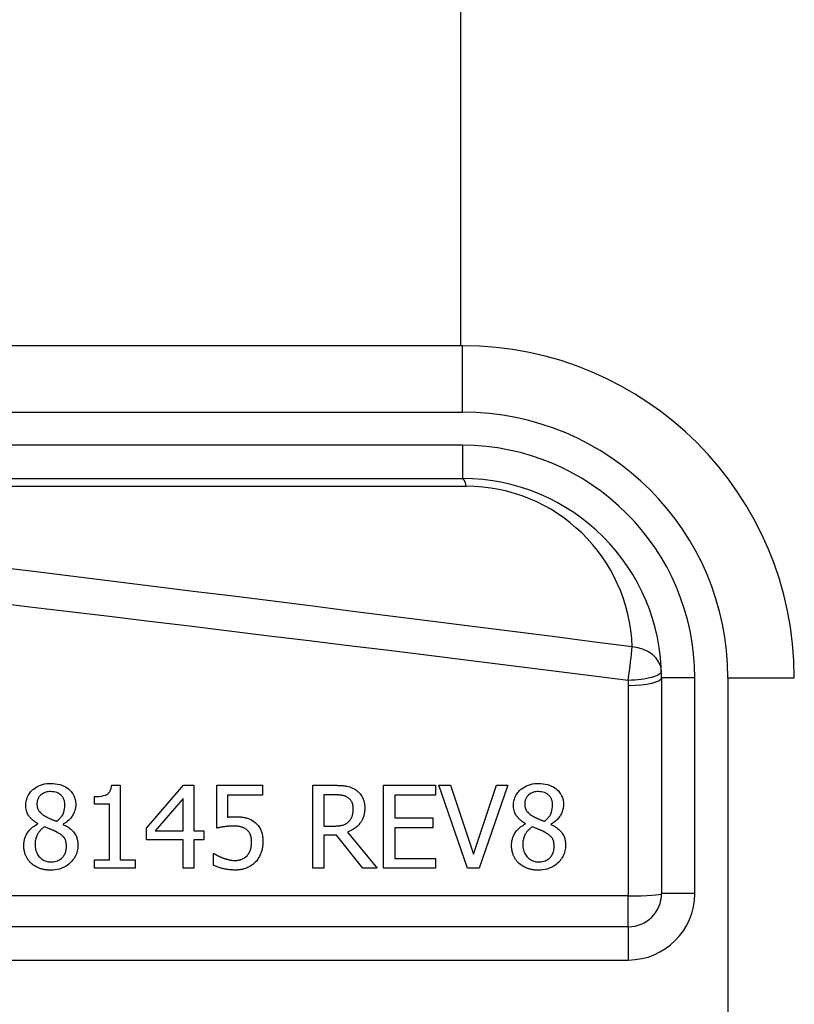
# Model space of a CAD drawing. Header units: inches. Extents: x 6 to 216, y 11 to 118.
# Tile 151 of 212: x 40.733 to 41.193, y 75.522 to 76.106. Entities that reach past the tile are written whole.
import ezdxf

# ---------------------------------------------------------------- set-up
doc = ezdxf.new("R2010")
doc.units = ezdxf.units.IN
doc.header["$MEASUREMENT"] = 0
doc.layers.add('Visible Edges(ANSI)', color=7, linetype='Continuous', lineweight=25)
doc.layers.add('Visible Tangent Edges(ANSI)', color=7, linetype='Continuous', lineweight=25)

msp = doc.modelspace()

# ---------------------------------------------------------------- linework, layer by layer
at = {"layer": 'Visible Edges(ANSI)'}
for p, q in [((40.99476, 78.96033), (40.99476, 75.91259)), ((40.99595, 75.91259), (40.34689, 75.91259)), ((40.34689, 75.83385), (40.99595, 75.83385)), ((41.11406, 75.71574), (41.11406, 75.58777)), ((40.78802, 75.65214), (40.79312, 75.65214)), ((40.79312, 75.65214), (40.79312, 75.60779)), ((40.80864, 75.62661), (40.83065, 75.65198)), ((40.83065, 75.65198), (40.83671, 75.65198)), ((40.83671, 75.65198), (40.83671, 75.62498)), ((40.85039, 75.62661), (40.85039, 75.65198)), ((40.85039, 75.65198), (40.87739, 75.65198)), ((40.87739, 75.65198), (40.87739, 75.6462)), ((40.9073, 75.60277), (40.9073, 75.65198)), ((40.9073, 75.65198), (40.91998, 75.65198)), ((40.94929, 75.65198), (40.98008, 75.65198)), ((40.94929, 75.60277), (40.94929, 75.65198)), ((40.98008, 75.65198), (40.98008, 75.64616)), ((40.982, 75.65198), (40.98902, 75.65198)), ((40.99895, 75.60277), (40.982, 75.65198)), ((40.98902, 75.65198), (41.00265, 75.6111)), ((41.00265, 75.6111), (41.01629, 75.65198)), ((41.02295, 75.65198), (41.006, 75.60277)), ((41.01629, 75.65198), (41.02295, 75.65198)), ((40.77785, 75.64077), (40.77785, 75.64528)), ((40.87739, 75.6462), (40.85673, 75.6462)), ((40.85673, 75.6462), (40.85673, 75.63307)), ((40.92034, 75.64631), (40.91384, 75.64631)), ((40.91384, 75.64631), (40.91384, 75.62781)), ((40.95583, 75.64616), (40.95583, 75.63268)), ((40.98008, 75.64616), (40.95583, 75.64616)), ((40.78678, 75.64077), (40.77785, 75.64077)), ((40.78678, 75.60779), (40.78678, 75.64077)), ((40.83037, 75.6442), (40.81382, 75.62498)), ((40.83037, 75.62498), (40.83037, 75.6442)), ((40.74423, 75.62905), (40.74423, 75.62925)), ((40.75922, 75.62897), (40.75922, 75.62877)), ((40.91384, 75.62781), (40.91958, 75.62781)), ((40.95583, 75.63268), (40.97845, 75.63268)), ((40.97845, 75.63268), (40.97845, 75.62685)), ((41.03344, 75.62905), (41.03344, 75.62925)), ((41.04844, 75.62897), (41.04844, 75.62877)), ((40.80864, 75.61967), (40.80864, 75.62661)), ((40.81382, 75.62498), (40.83037, 75.62498)), ((40.83671, 75.62498), (40.84257, 75.62498)), ((40.84257, 75.62498), (40.84257, 75.61967)), ((40.91384, 75.62235), (40.91384, 75.60277)), ((40.92134, 75.62235), (40.91384, 75.62235)), ((40.93689, 75.60277), (40.92134, 75.62235)), ((40.92788, 75.62418), (40.94539, 75.60277)), ((40.97845, 75.62685), (40.95583, 75.62685)), ((40.95583, 75.62685), (40.95583, 75.60859)), ((40.83037, 75.61967), (40.80864, 75.61967)), ((40.83037, 75.60277), (40.83037, 75.61967)), ((40.83671, 75.61967), (40.83671, 75.60277)), ((40.84257, 75.61967), (40.83671, 75.61967)), ((40.84836, 75.6115), (40.84884, 75.6115)), ((40.84836, 75.60452), (40.84836, 75.6115)), ((40.77785, 75.60779), (40.78678, 75.60779)), ((40.77785, 75.60277), (40.77785, 75.60779)), ((40.79312, 75.60779), (40.80186, 75.60779)), ((40.80186, 75.60779), (40.80186, 75.60277)), ((40.95583, 75.60859), (40.98008, 75.60859)), ((40.98008, 75.60859), (40.98008, 75.60277)), ((40.80186, 75.60277), (40.77785, 75.60277)), ((40.83671, 75.60277), (40.83037, 75.60277)), ((40.91384, 75.60277), (40.9073, 75.60277)), ((40.94539, 75.60277), (40.93689, 75.60277)), ((40.98008, 75.60277), (40.94929, 75.60277)), ((41.006, 75.60277), (40.99895, 75.60277)), ((41.09438, 75.56809), (40.4424, 75.56809))]:
    msp.add_line(p, q, dxfattribs=at)
at = {"layer": 'Visible Edges(ANSI)', "flags": 128}
for points in [[(40.73709, 75.64013), (40.73711, 75.64088), (40.73717, 75.64162), (40.73727, 75.64235), (40.73741, 75.64308), (40.7376, 75.64379), (40.73784, 75.64449), (40.73812, 75.64519), (40.73845, 75.64585), (40.73882, 75.6465), (40.73922, 75.64711), (40.73967, 75.64771), (40.74015, 75.64827), (40.74067, 75.64882), (40.74128, 75.64939), (40.74198, 75.64997), (40.74279, 75.65056), (40.74371, 75.65112), (40.74475, 75.65165), (40.74589, 75.65212), (40.74706, 75.65248), (40.74825, 75.65276), (40.74947, 75.65295), (40.75069, 75.65306), (40.75193, 75.65309)], [(40.75193, 75.65309), (40.75326, 75.65306), (40.75458, 75.65294), (40.7559, 75.65274), (40.75719, 75.65245), (40.75846, 75.65205), (40.75965, 75.65155), (40.76069, 75.651), (40.76158, 75.65043), (40.76234, 75.64987), (40.76296, 75.64933), (40.76348, 75.64883), (40.76395, 75.64831), (40.76439, 75.64777), (40.7648, 75.64721), (40.76517, 75.64662), (40.7655, 75.64601), (40.7658, 75.64537), (40.76605, 75.64472), (40.76626, 75.64405), (40.76643, 75.64337), (40.76656, 75.64268), (40.76665, 75.64198), (40.7667, 75.64128), (40.76672, 75.64057)], [(40.77785, 75.64528), (40.77922, 75.64531), (40.78059, 75.6454), (40.7819, 75.64557), (40.78314, 75.64584), (40.78426, 75.64621), (40.78509, 75.64659), (40.78564, 75.64693), (40.78595, 75.64718), (40.7862, 75.64741), (40.78644, 75.64766), (40.78665, 75.64793), (40.78685, 75.64821), (40.78703, 75.6485), (40.78719, 75.64881), (40.78733, 75.64912), (40.78746, 75.64944), (40.78757, 75.64976), (40.78767, 75.65009), (40.78776, 75.65043), (40.78783, 75.65077), (40.78789, 75.65111), (40.78794, 75.65145), (40.78799, 75.65179), (40.78802, 75.65214)], [(40.91998, 75.65198), (40.92036, 75.65198), (40.92074, 75.65197), (40.92113, 75.65197), (40.92152, 75.65196), (40.92191, 75.65195), (40.92231, 75.65194), (40.92271, 75.65192), (40.92311, 75.65191), (40.92351, 75.65188), (40.92391, 75.65186), (40.92431, 75.65183), (40.92471, 75.6518), (40.9251, 75.65176), (40.9255, 75.65173), (40.92588, 75.65168), (40.92627, 75.65163), (40.92665, 75.65158), (40.92703, 75.65152), (40.92752, 75.65144), (40.92827, 75.65127), (40.92924, 75.65098), (40.93036, 75.65055), (40.93145, 75.65001), (40.9325, 75.64939)], [(41.0263, 75.64013), (41.02632, 75.64088), (41.02638, 75.64162), (41.02648, 75.64235), (41.02663, 75.64308), (41.02682, 75.64379), (41.02705, 75.64449), (41.02734, 75.64519), (41.02766, 75.64585), (41.02803, 75.6465), (41.02844, 75.64711), (41.02888, 75.64771), (41.02937, 75.64827), (41.02989, 75.64882), (41.03049, 75.64939), (41.03119, 75.64997), (41.032, 75.65056), (41.03293, 75.65112), (41.03397, 75.65165), (41.0351, 75.65212), (41.03627, 75.65248), (41.03747, 75.65276), (41.03868, 75.65295), (41.03991, 75.65306), (41.04114, 75.65309)], [(41.04114, 75.65309), (41.04247, 75.65306), (41.0438, 75.65294), (41.04511, 75.65274), (41.04641, 75.65245), (41.04767, 75.65205), (41.04887, 75.65155), (41.04991, 75.651), (41.0508, 75.65043), (41.05155, 75.64987), (41.05217, 75.64933), (41.05269, 75.64883), (41.05317, 75.64831), (41.05361, 75.64777), (41.05401, 75.64721), (41.05438, 75.64662), (41.05472, 75.64601), (41.05501, 75.64537), (41.05527, 75.64472), (41.05548, 75.64405), (41.05565, 75.64337), (41.05578, 75.64268), (41.05587, 75.64198), (41.05592, 75.64128), (41.05593, 75.64057)], [(40.75189, 75.64823), (40.75112, 75.64821), (40.75036, 75.64813), (40.74962, 75.64801), (40.74888, 75.64782), (40.74816, 75.64757), (40.7475, 75.64726), (40.74693, 75.64694), (40.74644, 75.64661), (40.74603, 75.64628), (40.7457, 75.64598), (40.74542, 75.64569), (40.74516, 75.64538), (40.74492, 75.64506), (40.7447, 75.64473), (40.7445, 75.64438), (40.74433, 75.64402), (40.74417, 75.64365), (40.74404, 75.64327), (40.74394, 75.64288), (40.74385, 75.64249), (40.74379, 75.6421), (40.74374, 75.6417), (40.74372, 75.64129), (40.74371, 75.64089)], [(40.76026, 75.64049), (40.76025, 75.64089), (40.76023, 75.64128), (40.76019, 75.64167), (40.76013, 75.64206), (40.76005, 75.64244), (40.75995, 75.64282), (40.75983, 75.64319), (40.75969, 75.64356), (40.75953, 75.64392), (40.75936, 75.64427), (40.75916, 75.64461), (40.75895, 75.64494), (40.75872, 75.64525), (40.75847, 75.64556), (40.75821, 75.64585), (40.75791, 75.64615), (40.7575, 75.64651), (40.75697, 75.6469), (40.7563, 75.64729), (40.75548, 75.64764), (40.75461, 75.64792), (40.75371, 75.6481), (40.7528, 75.6482), (40.75189, 75.64823)], [(40.92816, 75.64464), (40.92786, 75.64483), (40.92756, 75.645), (40.92725, 75.64516), (40.92693, 75.6453), (40.92661, 75.64544), (40.92628, 75.64556), (40.92595, 75.64567), (40.92561, 75.64577), (40.92527, 75.64586), (40.92492, 75.64593), (40.92457, 75.646), (40.92421, 75.64606), (40.92385, 75.64611), (40.92349, 75.64616), (40.92313, 75.64619), (40.92277, 75.64622), (40.92242, 75.64625), (40.92208, 75.64627), (40.92175, 75.64629), (40.92144, 75.6463), (40.92113, 75.64631), (40.92085, 75.64631), (40.92058, 75.64631), (40.92034, 75.64631)], [(40.9325, 75.64939), (40.93304, 75.64902), (40.93355, 75.64863), (40.93404, 75.64822), (40.93451, 75.64779), (40.93496, 75.64733), (40.93538, 75.64685), (40.93577, 75.64635), (40.93614, 75.64582), (40.93647, 75.6453), (40.93676, 75.64479), (40.937, 75.6443), (40.9372, 75.64383), (40.93737, 75.64337), (40.93751, 75.64293), (40.93763, 75.64251), (40.93773, 75.64209), (40.93782, 75.64166), (40.9379, 75.64123), (40.93796, 75.6408), (40.93801, 75.64036), (40.93804, 75.63993), (40.93807, 75.63949), (40.93808, 75.63905), (40.93809, 75.63862)], [(41.0411, 75.64823), (41.04034, 75.64821), (41.03958, 75.64813), (41.03883, 75.64801), (41.03809, 75.64782), (41.03738, 75.64757), (41.03671, 75.64726), (41.03614, 75.64694), (41.03565, 75.64661), (41.03524, 75.64628), (41.03491, 75.64598), (41.03463, 75.64569), (41.03437, 75.64538), (41.03413, 75.64506), (41.03391, 75.64473), (41.03371, 75.64438), (41.03354, 75.64402), (41.03339, 75.64365), (41.03326, 75.64327), (41.03315, 75.64288), (41.03307, 75.64249), (41.033, 75.6421), (41.03296, 75.6417), (41.03293, 75.64129), (41.03292, 75.64089)], [(41.04947, 75.64049), (41.04947, 75.64089), (41.04944, 75.64128), (41.0494, 75.64167), (41.04934, 75.64206), (41.04926, 75.64244), (41.04916, 75.64282), (41.04905, 75.64319), (41.04891, 75.64356), (41.04875, 75.64392), (41.04857, 75.64427), (41.04838, 75.64461), (41.04816, 75.64494), (41.04793, 75.64525), (41.04768, 75.64556), (41.04742, 75.64585), (41.04712, 75.64615), (41.04672, 75.64651), (41.04618, 75.6469), (41.04551, 75.64729), (41.0447, 75.64764), (41.04383, 75.64792), (41.04293, 75.6481), (41.04202, 75.6482), (41.0411, 75.64823)], [(40.74423, 75.62925), (40.74381, 75.62949), (40.7434, 75.62975), (40.74299, 75.63001), (40.74259, 75.63029), (40.74219, 75.63057), (40.7418, 75.63086), (40.74142, 75.63117), (40.74104, 75.63148), (40.74068, 75.63181), (40.74032, 75.63214), (40.73998, 75.63249), (40.73966, 75.63284), (40.73935, 75.63321), (40.73905, 75.63359), (40.73875, 75.63401), (40.73845, 75.6345), (40.73816, 75.63504), (40.73788, 75.63565), (40.73763, 75.63634), (40.73743, 75.63708), (40.73727, 75.63784), (40.73717, 75.6386), (40.73711, 75.63936), (40.73709, 75.64013)], [(40.74371, 75.64089), (40.74371, 75.64063), (40.74372, 75.64037), (40.74374, 75.64011), (40.74377, 75.63985), (40.7438, 75.63959), (40.74384, 75.63933), (40.7439, 75.63908), (40.74396, 75.63882), (40.74403, 75.63857), (40.7441, 75.63832), (40.74419, 75.63807), (40.74429, 75.63783), (40.74442, 75.63755), (40.74459, 75.63724), (40.74479, 75.6369), (40.74505, 75.63654), (40.74536, 75.63615), (40.74572, 75.63575), (40.74613, 75.63536), (40.74655, 75.63499), (40.747, 75.63464), (40.74746, 75.63431), (40.74793, 75.634), (40.74842, 75.63371)], [(40.75536, 75.63064), (40.75558, 75.63082), (40.75581, 75.631), (40.75603, 75.63118), (40.75625, 75.63137), (40.75647, 75.63156), (40.75669, 75.63176), (40.7569, 75.63196), (40.75711, 75.63216), (40.75731, 75.63237), (40.75751, 75.63258), (40.7577, 75.6328), (40.75789, 75.63302), (40.75807, 75.63325), (40.75825, 75.63348), (40.75842, 75.63371), (40.75858, 75.63395), (40.75873, 75.63419), (40.75895, 75.63456), (40.75923, 75.63515), (40.75955, 75.63595), (40.75985, 75.63695), (40.76008, 75.63812), (40.76022, 75.6393), (40.76026, 75.64049)], [(40.76672, 75.64057), (40.76671, 75.64012), (40.76669, 75.63967), (40.76664, 75.63922), (40.76658, 75.63878), (40.7665, 75.63834), (40.7664, 75.63791), (40.76629, 75.63747), (40.76616, 75.63704), (40.76602, 75.63661), (40.76586, 75.63619), (40.76568, 75.63575), (40.76545, 75.63525), (40.76518, 75.63472), (40.76487, 75.63416), (40.76451, 75.63358), (40.76409, 75.63299), (40.76361, 75.63238), (40.76308, 75.63179), (40.76251, 75.63123), (40.76191, 75.6307), (40.76128, 75.63021), (40.76062, 75.62976), (40.75993, 75.62935), (40.75922, 75.62897)], [(40.93127, 75.6381), (40.93127, 75.63837), (40.93126, 75.63864), (40.93124, 75.63892), (40.93122, 75.63919), (40.93119, 75.63946), (40.93115, 75.63973), (40.9311, 75.63999), (40.93105, 75.64026), (40.93099, 75.64052), (40.93092, 75.64079), (40.93084, 75.64105), (40.93076, 75.6413), (40.93066, 75.64156), (40.93055, 75.64181), (40.93043, 75.64208), (40.93028, 75.64237), (40.9301, 75.64267), (40.92989, 75.64297), (40.92966, 75.64328), (40.92939, 75.64359), (40.92911, 75.64388), (40.92881, 75.64415), (40.92849, 75.6444), (40.92816, 75.64464)], [(41.03344, 75.62925), (41.03303, 75.62949), (41.03262, 75.62975), (41.03221, 75.63001), (41.0318, 75.63029), (41.03141, 75.63057), (41.03101, 75.63086), (41.03063, 75.63117), (41.03026, 75.63148), (41.02989, 75.63181), (41.02954, 75.63214), (41.0292, 75.63249), (41.02887, 75.63284), (41.02856, 75.63321), (41.02826, 75.63359), (41.02796, 75.63401), (41.02766, 75.6345), (41.02737, 75.63504), (41.0271, 75.63565), (41.02685, 75.63634), (41.02664, 75.63708), (41.02649, 75.63784), (41.02638, 75.6386), (41.02632, 75.63936), (41.0263, 75.64013)], [(41.03292, 75.64089), (41.03293, 75.64063), (41.03294, 75.64037), (41.03296, 75.64011), (41.03298, 75.63985), (41.03302, 75.63959), (41.03306, 75.63933), (41.03311, 75.63908), (41.03317, 75.63882), (41.03324, 75.63857), (41.03332, 75.63832), (41.03341, 75.63807), (41.03351, 75.63783), (41.03364, 75.63755), (41.0338, 75.63724), (41.03401, 75.6369), (41.03426, 75.63654), (41.03457, 75.63615), (41.03494, 75.63575), (41.03534, 75.63536), (41.03577, 75.63499), (41.03621, 75.63464), (41.03667, 75.63431), (41.03715, 75.634), (41.03763, 75.63371)], [(41.04457, 75.63064), (41.0448, 75.63082), (41.04502, 75.631), (41.04524, 75.63118), (41.04546, 75.63137), (41.04568, 75.63156), (41.0459, 75.63176), (41.04611, 75.63196), (41.04632, 75.63216), (41.04652, 75.63237), (41.04672, 75.63258), (41.04692, 75.6328), (41.0471, 75.63302), (41.04729, 75.63325), (41.04746, 75.63348), (41.04763, 75.63371), (41.04779, 75.63395), (41.04794, 75.63419), (41.04816, 75.63456), (41.04845, 75.63515), (41.04876, 75.63595), (41.04906, 75.63695), (41.0493, 75.63812), (41.04943, 75.6393), (41.04947, 75.64049)], [(41.05593, 75.64057), (41.05593, 75.64012), (41.0559, 75.63967), (41.05585, 75.63922), (41.05579, 75.63878), (41.05571, 75.63834), (41.05562, 75.63791), (41.05551, 75.63747), (41.05538, 75.63704), (41.05523, 75.63661), (41.05507, 75.63619), (41.05489, 75.63575), (41.05466, 75.63525), (41.0544, 75.63472), (41.05408, 75.63416), (41.05372, 75.63358), (41.0533, 75.63299), (41.05283, 75.63238), (41.0523, 75.63179), (41.05172, 75.63123), (41.05112, 75.6307), (41.05049, 75.63021), (41.04983, 75.62976), (41.04915, 75.62935), (41.04844, 75.62897)], [(40.74842, 75.63371), (40.74856, 75.63364), (40.74872, 75.63355), (40.74889, 75.63345), (40.74909, 75.63335), (40.74931, 75.63324), (40.74954, 75.63312), (40.74979, 75.63299), (40.75005, 75.63286), (40.75033, 75.63273), (40.75062, 75.63259), (40.75092, 75.63245), (40.75123, 75.6323), (40.75155, 75.63215), (40.75187, 75.63201), (40.75221, 75.63186), (40.75255, 75.63171), (40.75289, 75.63157), (40.75324, 75.63142), (40.75359, 75.63128), (40.75395, 75.63114), (40.7543, 75.63101), (40.75465, 75.63088), (40.75501, 75.63076), (40.75536, 75.63064)], [(40.85673, 75.63307), (40.85689, 75.6331), (40.85705, 75.63311), (40.8572, 75.63313), (40.85736, 75.63315), (40.85752, 75.63317), (40.85767, 75.63319), (40.85783, 75.6332), (40.85799, 75.63322), (40.85815, 75.63323), (40.85831, 75.63324), (40.85846, 75.63325), (40.85862, 75.63327), (40.85878, 75.63328), (40.85894, 75.63329), (40.85912, 75.6333), (40.85931, 75.63331), (40.85952, 75.63332), (40.85973, 75.63332), (40.85996, 75.63333), (40.8602, 75.63334), (40.86044, 75.63335), (40.86069, 75.63335), (40.86094, 75.63335), (40.8612, 75.63335)], [(40.8612, 75.63335), (40.86156, 75.63335), (40.86192, 75.63335), (40.86228, 75.63334), (40.86265, 75.63333), (40.86302, 75.63332), (40.86339, 75.6333), (40.86376, 75.63327), (40.86413, 75.63325), (40.86451, 75.63322), (40.86488, 75.63318), (40.86525, 75.63314), (40.86562, 75.63309), (40.86599, 75.63304), (40.86635, 75.63298), (40.86671, 75.63292), (40.86707, 75.63285), (40.86742, 75.63278), (40.86779, 75.63269), (40.86834, 75.63254), (40.86906, 75.63229), (40.86992, 75.63193), (40.87085, 75.63145), (40.87175, 75.6309), (40.8726, 75.63028)], [(40.93809, 75.63862), (40.93808, 75.63813), (40.93806, 75.63764), (40.93803, 75.63715), (40.93799, 75.63666), (40.93793, 75.63618), (40.93786, 75.63569), (40.93778, 75.63521), (40.93768, 75.63474), (40.93757, 75.63426), (40.93744, 75.63379), (40.93729, 75.63333), (40.93713, 75.63286), (40.93695, 75.63241), (40.9367, 75.63185), (40.93635, 75.63116), (40.93588, 75.63037), (40.93526, 75.62949), (40.93448, 75.62855), (40.93355, 75.62761), (40.93254, 75.62675), (40.93146, 75.62597), (40.93031, 75.62529), (40.92912, 75.62469), (40.92788, 75.62418)], [(40.92848, 75.63036), (40.9287, 75.63058), (40.92892, 75.63081), (40.92912, 75.63105), (40.92932, 75.63129), (40.9295, 75.63153), (40.92968, 75.63179), (40.92984, 75.63205), (40.93, 75.63232), (40.93015, 75.63259), (40.93028, 75.63288), (40.93041, 75.63317), (40.93053, 75.63347), (40.93064, 75.63379), (40.93075, 75.63413), (40.93085, 75.63448), (40.93094, 75.63485), (40.93102, 75.63524), (40.93109, 75.63564), (40.93115, 75.63605), (40.93119, 75.63646), (40.93123, 75.63687), (40.93125, 75.63728), (40.93126, 75.63769), (40.93127, 75.6381)], [(41.03763, 75.63371), (41.03777, 75.63364), (41.03793, 75.63355), (41.03811, 75.63345), (41.03831, 75.63335), (41.03852, 75.63324), (41.03876, 75.63312), (41.039, 75.63299), (41.03927, 75.63286), (41.03954, 75.63273), (41.03983, 75.63259), (41.04013, 75.63245), (41.04044, 75.6323), (41.04076, 75.63215), (41.04109, 75.63201), (41.04142, 75.63186), (41.04176, 75.63171), (41.04211, 75.63157), (41.04245, 75.63142), (41.04281, 75.63128), (41.04316, 75.63114), (41.04351, 75.63101), (41.04387, 75.63088), (41.04422, 75.63076), (41.04457, 75.63064)], [(40.73589, 75.61636), (40.7359, 75.6169), (40.73593, 75.61743), (40.73598, 75.61796), (40.73605, 75.61849), (40.73614, 75.61901), (40.73625, 75.61953), (40.73638, 75.62004), (40.73654, 75.62055), (40.73671, 75.62105), (40.7369, 75.62155), (40.73713, 75.62206), (40.73739, 75.6226), (40.73769, 75.62316), (40.73805, 75.62374), (40.73845, 75.62434), (40.73892, 75.62494), (40.73944, 75.62555), (40.74003, 75.62615), (40.74066, 75.62673), (40.74132, 75.62726), (40.74201, 75.62776), (40.74273, 75.62822), (40.74347, 75.62865), (40.74423, 75.62905)], [(40.74818, 75.62737), (40.74782, 75.62713), (40.74747, 75.62688), (40.74714, 75.62661), (40.74681, 75.62634), (40.74649, 75.62606), (40.74618, 75.62577), (40.74588, 75.62547), (40.74559, 75.62515), (40.74532, 75.62483), (40.74505, 75.6245), (40.74479, 75.62416), (40.74455, 75.6238), (40.7443, 75.62342), (40.74406, 75.62299), (40.74381, 75.62252), (40.74357, 75.62201), (40.74334, 75.62145), (40.74313, 75.62084), (40.74295, 75.62019), (40.7428, 75.61953), (40.74269, 75.61886), (40.74261, 75.61819), (40.74257, 75.61752), (40.74255, 75.61684)], [(40.75539, 75.6243), (40.75524, 75.62439), (40.75508, 75.62447), (40.75492, 75.62456), (40.75475, 75.62465), (40.75457, 75.62473), (40.75438, 75.62482), (40.75419, 75.62491), (40.75398, 75.625), (40.75376, 75.6251), (40.75353, 75.6252), (40.75329, 75.6253), (40.75302, 75.62541), (40.75275, 75.62552), (40.75245, 75.62565), (40.75213, 75.62577), (40.75179, 75.62591), (40.75143, 75.62606), (40.75105, 75.62621), (40.75064, 75.62638), (40.7502, 75.62655), (40.74974, 75.62674), (40.74925, 75.62694), (40.74873, 75.62715), (40.74818, 75.62737)], [(40.75922, 75.62877), (40.75992, 75.62843), (40.76061, 75.62808), (40.76128, 75.62769), (40.76194, 75.62729), (40.76259, 75.62686), (40.76321, 75.6264), (40.76381, 75.62591), (40.76439, 75.6254), (40.76493, 75.62485), (40.76542, 75.6243), (40.76585, 75.62375), (40.76623, 75.62321), (40.76655, 75.62267), (40.76683, 75.62213), (40.76706, 75.62159), (40.76727, 75.62104), (40.76744, 75.62049), (40.76759, 75.61993), (40.7677, 75.61937), (40.7678, 75.61879), (40.76787, 75.61822), (40.76792, 75.61764), (40.76795, 75.61706), (40.76796, 75.61648)], [(40.86012, 75.62781), (40.85968, 75.62781), (40.85924, 75.6278), (40.8588, 75.62779), (40.85836, 75.62777), (40.85792, 75.62774), (40.85748, 75.62771), (40.85704, 75.62767), (40.85661, 75.62763), (40.85617, 75.62759), (40.85572, 75.62753), (40.85527, 75.62748), (40.85483, 75.62741), (40.85438, 75.62735), (40.85394, 75.62728), (40.8535, 75.62721), (40.85308, 75.62714), (40.85267, 75.62706), (40.85227, 75.62699), (40.8519, 75.62692), (40.85154, 75.62685), (40.85121, 75.62679), (40.85091, 75.62672), (40.85063, 75.62667), (40.85039, 75.62661)], [(40.86818, 75.62554), (40.86793, 75.62575), (40.86767, 75.62595), (40.8674, 75.62614), (40.86712, 75.62631), (40.86684, 75.62647), (40.86655, 75.62663), (40.86625, 75.62677), (40.86595, 75.62689), (40.86564, 75.62701), (40.86532, 75.62712), (40.86499, 75.62722), (40.86465, 75.62731), (40.8643, 75.62739), (40.86394, 75.62747), (40.86358, 75.62754), (40.86321, 75.6276), (40.86283, 75.62765), (40.86245, 75.62769), (40.86207, 75.62773), (40.86168, 75.62776), (40.86129, 75.62778), (40.8609, 75.6278), (40.86051, 75.62781), (40.86012, 75.62781)], [(40.8726, 75.63028), (40.87311, 75.62988), (40.87358, 75.62946), (40.87404, 75.62902), (40.87446, 75.62856), (40.87487, 75.62807), (40.87525, 75.62756), (40.8756, 75.62703), (40.87593, 75.62648), (40.87621, 75.62594), (40.87646, 75.6254), (40.87668, 75.62488), (40.87686, 75.62436), (40.87702, 75.62386), (40.87715, 75.62337), (40.87725, 75.62288), (40.87735, 75.62239), (40.87743, 75.6219), (40.8775, 75.6214), (40.87755, 75.6209), (40.8776, 75.6204), (40.87763, 75.6199), (40.87765, 75.61939), (40.87766, 75.6189), (40.87767, 75.6184)], [(40.91958, 75.62781), (40.91987, 75.62781), (40.92015, 75.62782), (40.92044, 75.62782), (40.92073, 75.62783), (40.92102, 75.62784), (40.9213, 75.62786), (40.92159, 75.62788), (40.92188, 75.6279), (40.92217, 75.62792), (40.92245, 75.62795), (40.92274, 75.62799), (40.92303, 75.62802), (40.92331, 75.62806), (40.92359, 75.6281), (40.92388, 75.62815), (40.92416, 75.6282), (40.92444, 75.62826), (40.92472, 75.62832), (40.92513, 75.62842), (40.92571, 75.62861), (40.9264, 75.6289), (40.92714, 75.6293), (40.92784, 75.62979), (40.92848, 75.63036)], [(41.02511, 75.61636), (41.02512, 75.6169), (41.02515, 75.61743), (41.0252, 75.61796), (41.02527, 75.61849), (41.02536, 75.61901), (41.02547, 75.61953), (41.0256, 75.62004), (41.02575, 75.62055), (41.02592, 75.62105), (41.02612, 75.62155), (41.02634, 75.62206), (41.0266, 75.6226), (41.02691, 75.62316), (41.02726, 75.62374), (41.02767, 75.62434), (41.02813, 75.62494), (41.02865, 75.62555), (41.02924, 75.62615), (41.02987, 75.62673), (41.03053, 75.62726), (41.03122, 75.62776), (41.03194, 75.62822), (41.03268, 75.62865), (41.03344, 75.62905)], [(41.03739, 75.62737), (41.03703, 75.62713), (41.03669, 75.62688), (41.03635, 75.62661), (41.03602, 75.62634), (41.0357, 75.62606), (41.03539, 75.62577), (41.0351, 75.62547), (41.03481, 75.62515), (41.03453, 75.62483), (41.03426, 75.6245), (41.03401, 75.62416), (41.03376, 75.6238), (41.03352, 75.62342), (41.03327, 75.62299), (41.03302, 75.62252), (41.03278, 75.62201), (41.03256, 75.62145), (41.03235, 75.62084), (41.03216, 75.62019), (41.03202, 75.61953), (41.03191, 75.61886), (41.03183, 75.61819), (41.03178, 75.61752), (41.03177, 75.61684)], [(41.04461, 75.6243), (41.04445, 75.62439), (41.04429, 75.62447), (41.04413, 75.62456), (41.04396, 75.62465), (41.04378, 75.62473), (41.0436, 75.62482), (41.0434, 75.62491), (41.0432, 75.625), (41.04298, 75.6251), (41.04275, 75.6252), (41.0425, 75.6253), (41.04224, 75.62541), (41.04196, 75.62552), (41.04166, 75.62565), (41.04134, 75.62577), (41.04101, 75.62591), (41.04064, 75.62606), (41.04026, 75.62621), (41.03985, 75.62638), (41.03942, 75.62655), (41.03895, 75.62674), (41.03846, 75.62694), (41.03794, 75.62715), (41.03739, 75.62737)], [(41.04844, 75.62877), (41.04913, 75.62843), (41.04982, 75.62808), (41.0505, 75.62769), (41.05116, 75.62729), (41.0518, 75.62686), (41.05243, 75.6264), (41.05303, 75.62591), (41.0536, 75.6254), (41.05414, 75.62485), (41.05464, 75.6243), (41.05507, 75.62375), (41.05544, 75.62321), (41.05576, 75.62267), (41.05604, 75.62213), (41.05628, 75.62159), (41.05648, 75.62104), (41.05665, 75.62049), (41.0568, 75.61993), (41.05692, 75.61937), (41.05701, 75.61879), (41.05708, 75.61822), (41.05713, 75.61764), (41.05716, 75.61706), (41.05717, 75.61648)], [(40.76118, 75.61585), (40.76117, 75.61638), (40.76114, 75.61691), (40.76108, 75.61744), (40.761, 75.61797), (40.7609, 75.6185), (40.76076, 75.61901), (40.76058, 75.61951), (40.76038, 75.61996), (40.76017, 75.62037), (40.75994, 75.62074), (40.75969, 75.62107), (40.75944, 75.62137), (40.75918, 75.62164), (40.7589, 75.62191), (40.7586, 75.62218), (40.75829, 75.62244), (40.75796, 75.62269), (40.75762, 75.62294), (40.75726, 75.62318), (40.7569, 75.62342), (40.75653, 75.62365), (40.75616, 75.62387), (40.75578, 75.62409), (40.75539, 75.6243)], [(40.87097, 75.61844), (40.87097, 75.61872), (40.87096, 75.61899), (40.87095, 75.61927), (40.87093, 75.61954), (40.87091, 75.61982), (40.87089, 75.62009), (40.87086, 75.62036), (40.87082, 75.62062), (40.87078, 75.62089), (40.87073, 75.62114), (40.87068, 75.6214), (40.87062, 75.62165), (40.87055, 75.6219), (40.87048, 75.62214), (40.87039, 75.62238), (40.8703, 75.62262), (40.8702, 75.62286), (40.87005, 75.62317), (40.86986, 75.62353), (40.86961, 75.62394), (40.8693, 75.62437), (40.86896, 75.62479), (40.86858, 75.62518), (40.86818, 75.62554)], [(41.05039, 75.61585), (41.05038, 75.61638), (41.05035, 75.61691), (41.0503, 75.61744), (41.05022, 75.61797), (41.05011, 75.6185), (41.04997, 75.61901), (41.0498, 75.61951), (41.0496, 75.61996), (41.04938, 75.62037), (41.04915, 75.62074), (41.04891, 75.62107), (41.04865, 75.62137), (41.04839, 75.62164), (41.04811, 75.62191), (41.04781, 75.62218), (41.0475, 75.62244), (41.04717, 75.62269), (41.04683, 75.62294), (41.04648, 75.62318), (41.04612, 75.62342), (41.04575, 75.62365), (41.04537, 75.62387), (41.04499, 75.62409), (41.04461, 75.6243)], [(40.74012, 75.60588), (40.73983, 75.60617), (40.73954, 75.60647), (40.73927, 75.60678), (40.739, 75.60709), (40.73875, 75.60741), (40.73851, 75.60774), (40.73828, 75.60808), (40.73806, 75.60842), (40.73785, 75.60877), (40.73765, 75.60913), (40.73746, 75.60949), (40.73728, 75.60987), (40.73711, 75.61025), (40.73694, 75.61065), (40.73677, 75.6111), (40.73661, 75.61159), (40.73646, 75.61211), (40.73631, 75.61267), (40.73618, 75.61327), (40.73608, 75.61389), (40.736, 75.6145), (40.73594, 75.61512), (40.7359, 75.61574), (40.73589, 75.61636)], [(40.74255, 75.61684), (40.74257, 75.61606), (40.74264, 75.61527), (40.74276, 75.6145), (40.74293, 75.61374), (40.74315, 75.61299), (40.74343, 75.61225), (40.74376, 75.61156), (40.74412, 75.61093), (40.74451, 75.61036), (40.74491, 75.60985), (40.74532, 75.60939), (40.74573, 75.60897), (40.74616, 75.60859), (40.74661, 75.60824), (40.74708, 75.60792), (40.74757, 75.60763), (40.74809, 75.60737), (40.74862, 75.60714), (40.74917, 75.60696), (40.74972, 75.60681), (40.75028, 75.60669), (40.75085, 75.60662), (40.75143, 75.60657), (40.75201, 75.60655)], [(40.76796, 75.61648), (40.76794, 75.61562), (40.76787, 75.61476), (40.76775, 75.61391), (40.76759, 75.61308), (40.76737, 75.61225), (40.76711, 75.61143), (40.76678, 75.61063), (40.76641, 75.60985), (40.76599, 75.6091), (40.76552, 75.60838), (40.76501, 75.60769), (40.76446, 75.60703), (40.76387, 75.6064), (40.76319, 75.60575), (40.76242, 75.6051), (40.76155, 75.60445), (40.76057, 75.60383), (40.75948, 75.60325), (40.7583, 75.60275), (40.75707, 75.60234), (40.75581, 75.60203), (40.75452, 75.60181), (40.75323, 75.60169), (40.75193, 75.60165)], [(40.75201, 75.60655), (40.75279, 75.60658), (40.75356, 75.60665), (40.75433, 75.60678), (40.75509, 75.60696), (40.75582, 75.60721), (40.75652, 75.60751), (40.75715, 75.60786), (40.7577, 75.60822), (40.75818, 75.6086), (40.75861, 75.60899), (40.75898, 75.60938), (40.75933, 75.60979), (40.75964, 75.61022), (40.75992, 75.61067), (40.76018, 75.61114), (40.7604, 75.61163), (40.7606, 75.61213), (40.76076, 75.61264), (40.7609, 75.61317), (40.761, 75.61369), (40.76108, 75.61423), (40.76114, 75.61477), (40.76117, 75.61531), (40.76118, 75.61585)], [(40.86846, 75.61042), (40.86863, 75.61063), (40.86879, 75.61084), (40.86895, 75.61106), (40.8691, 75.61128), (40.86924, 75.6115), (40.86938, 75.61173), (40.86951, 75.61196), (40.86963, 75.61219), (40.86975, 75.61242), (40.86987, 75.61266), (40.86998, 75.61291), (40.87008, 75.61315), (40.87017, 75.6134), (40.87026, 75.61365), (40.87035, 75.61391), (40.87044, 75.61421), (40.87054, 75.61456), (40.87063, 75.61496), (40.87072, 75.6154), (40.8708, 75.6159), (40.87087, 75.61645), (40.87092, 75.61705), (40.87096, 75.61772), (40.87097, 75.61844)], [(40.87767, 75.6184), (40.87766, 75.61791), (40.87765, 75.61742), (40.87762, 75.61693), (40.87758, 75.61645), (40.87753, 75.61597), (40.87747, 75.61549), (40.87739, 75.61501), (40.8773, 75.61453), (40.8772, 75.61406), (40.87709, 75.61358), (40.87696, 75.61312), (40.87682, 75.61265), (40.87667, 75.61219), (40.8765, 75.61172), (40.87631, 75.61125), (40.8761, 75.61076), (40.87586, 75.61026), (40.87559, 75.60974), (40.8753, 75.60922), (40.87497, 75.60869), (40.87461, 75.60815), (40.87422, 75.60762), (40.87379, 75.60708), (40.87332, 75.60655)], [(41.02933, 75.60588), (41.02904, 75.60617), (41.02875, 75.60647), (41.02848, 75.60678), (41.02822, 75.60709), (41.02797, 75.60741), (41.02772, 75.60774), (41.02749, 75.60808), (41.02727, 75.60842), (41.02706, 75.60877), (41.02686, 75.60913), (41.02667, 75.60949), (41.02649, 75.60987), (41.02632, 75.61025), (41.02616, 75.61065), (41.02599, 75.6111), (41.02583, 75.61159), (41.02567, 75.61211), (41.02553, 75.61267), (41.0254, 75.61327), (41.02529, 75.61389), (41.02521, 75.6145), (41.02515, 75.61512), (41.02512, 75.61574), (41.02511, 75.61636)], [(41.03177, 75.61684), (41.03179, 75.61606), (41.03186, 75.61527), (41.03197, 75.6145), (41.03214, 75.61374), (41.03236, 75.61299), (41.03264, 75.61225), (41.03297, 75.61156), (41.03333, 75.61093), (41.03372, 75.61036), (41.03412, 75.60985), (41.03453, 75.60939), (41.03495, 75.60897), (41.03537, 75.60859), (41.03583, 75.60824), (41.0363, 75.60792), (41.03679, 75.60763), (41.0373, 75.60737), (41.03784, 75.60714), (41.03838, 75.60696), (41.03894, 75.60681), (41.0395, 75.60669), (41.04007, 75.60662), (41.04064, 75.60657), (41.04122, 75.60655)], [(41.05717, 75.61648), (41.05715, 75.61562), (41.05708, 75.61476), (41.05697, 75.61391), (41.0568, 75.61308), (41.05659, 75.61225), (41.05632, 75.61143), (41.056, 75.61063), (41.05562, 75.60985), (41.0552, 75.6091), (41.05474, 75.60838), (41.05423, 75.60769), (41.05367, 75.60703), (41.05308, 75.6064), (41.05241, 75.60575), (41.05164, 75.6051), (41.05076, 75.60445), (41.04978, 75.60383), (41.0487, 75.60325), (41.04751, 75.60275), (41.04628, 75.60234), (41.04502, 75.60203), (41.04374, 75.60181), (41.04244, 75.60169), (41.04114, 75.60165)], [(41.04122, 75.60655), (41.042, 75.60658), (41.04278, 75.60665), (41.04354, 75.60678), (41.0443, 75.60696), (41.04504, 75.60721), (41.04574, 75.60751), (41.04636, 75.60786), (41.04691, 75.60822), (41.0474, 75.6086), (41.04782, 75.60899), (41.0482, 75.60938), (41.04854, 75.60979), (41.04885, 75.61022), (41.04914, 75.61067), (41.04939, 75.61114), (41.04962, 75.61163), (41.04981, 75.61213), (41.04998, 75.61264), (41.05011, 75.61317), (41.05022, 75.61369), (41.05029, 75.61423), (41.05035, 75.61477), (41.05038, 75.61531), (41.05039, 75.61585)], [(40.84884, 75.6115), (40.84894, 75.61142), (40.84906, 75.61134), (40.84919, 75.61125), (40.84932, 75.61116), (40.84947, 75.61107), (40.84963, 75.61098), (40.84979, 75.61088), (40.84997, 75.61077), (40.85016, 75.61067), (40.85035, 75.61056), (40.85056, 75.61045), (40.85078, 75.61034), (40.851, 75.61022), (40.85124, 75.6101), (40.85148, 75.60998), (40.85174, 75.60986), (40.852, 75.60974), (40.85228, 75.60962), (40.85256, 75.6095), (40.85286, 75.60937), (40.85316, 75.60925), (40.85348, 75.60912), (40.8538, 75.60899), (40.85414, 75.60887)], [(40.86136, 75.60743), (40.8616, 75.60743), (40.86184, 75.60744), (40.86208, 75.60746), (40.86232, 75.60747), (40.86255, 75.6075), (40.86279, 75.60753), (40.86303, 75.60756), (40.86326, 75.6076), (40.86349, 75.60764), (40.86373, 75.60769), (40.86396, 75.60775), (40.86419, 75.60781), (40.86442, 75.60788), (40.86465, 75.60795), (40.86488, 75.60802), (40.8651, 75.6081), (40.86534, 75.60819), (40.86566, 75.60833), (40.86607, 75.60853), (40.86653, 75.60879), (40.86705, 75.60913), (40.86755, 75.60952), (40.86802, 75.60996), (40.86846, 75.61042)], [(40.75193, 75.60165), (40.75149, 75.60165), (40.75105, 75.60166), (40.75061, 75.60169), (40.75017, 75.60171), (40.74973, 75.60175), (40.7493, 75.6018), (40.74886, 75.60186), (40.74843, 75.60192), (40.748, 75.602), (40.74757, 75.60208), (40.74715, 75.60218), (40.74672, 75.60228), (40.7463, 75.6024), (40.74588, 75.60253), (40.74547, 75.60267), (40.74504, 75.60282), (40.74455, 75.60302), (40.74398, 75.60327), (40.74336, 75.60357), (40.74269, 75.60394), (40.74201, 75.60437), (40.74135, 75.60483), (40.74072, 75.60533), (40.74012, 75.60588)], [(40.86124, 75.60173), (40.86071, 75.60173), (40.86019, 75.60175), (40.85967, 75.60177), (40.85915, 75.6018), (40.85863, 75.60184), (40.85811, 75.60188), (40.85759, 75.60194), (40.85708, 75.60201), (40.85656, 75.60208), (40.85605, 75.60216), (40.85553, 75.60225), (40.85502, 75.60235), (40.85451, 75.60246), (40.85399, 75.60258), (40.85346, 75.60271), (40.85292, 75.60285), (40.85236, 75.603), (40.8518, 75.60317), (40.85123, 75.60335), (40.85065, 75.60355), (40.85008, 75.60377), (40.8495, 75.604), (40.84892, 75.60425), (40.84836, 75.60452)], [(40.85414, 75.60887), (40.85434, 75.6088), (40.85454, 75.60873), (40.85475, 75.60866), (40.85496, 75.60859), (40.85516, 75.60853), (40.85537, 75.60846), (40.85558, 75.60839), (40.85579, 75.60833), (40.85599, 75.60827), (40.8562, 75.60821), (40.85641, 75.60815), (40.85662, 75.60809), (40.85683, 75.60803), (40.85704, 75.60798), (40.85725, 75.60792), (40.85746, 75.60787), (40.85767, 75.60782), (40.85791, 75.60776), (40.85824, 75.6077), (40.85867, 75.60762), (40.85919, 75.60755), (40.85982, 75.60749), (40.86054, 75.60745), (40.86136, 75.60743)], [(40.87332, 75.60655), (40.8728, 75.60603), (40.87226, 75.60553), (40.87169, 75.60507), (40.8711, 75.60463), (40.87049, 75.60423), (40.86986, 75.60385), (40.86921, 75.60351), (40.86854, 75.60319), (40.86791, 75.60293), (40.86731, 75.6027), (40.86675, 75.60251), (40.86623, 75.60236), (40.86576, 75.60224), (40.86533, 75.60214), (40.86493, 75.60206), (40.86452, 75.60199), (40.86412, 75.60193), (40.86371, 75.60187), (40.8633, 75.60183), (40.86289, 75.60179), (40.86248, 75.60176), (40.86206, 75.60174), (40.86165, 75.60173), (40.86124, 75.60173)], [(41.04114, 75.60165), (41.0407, 75.60165), (41.04026, 75.60166), (41.03982, 75.60169), (41.03938, 75.60171), (41.03895, 75.60175), (41.03851, 75.6018), (41.03808, 75.60186), (41.03765, 75.60192), (41.03722, 75.602), (41.03679, 75.60208), (41.03636, 75.60218), (41.03594, 75.60228), (41.03551, 75.6024), (41.0351, 75.60253), (41.03468, 75.60267), (41.03426, 75.60282), (41.03376, 75.60302), (41.03319, 75.60327), (41.03257, 75.60357), (41.0319, 75.60394), (41.03122, 75.60437), (41.03056, 75.60483), (41.02993, 75.60533), (41.02933, 75.60588)]]:
    msp.add_lwpolyline(points, dxfattribs=at)
at = {"layer": 'Visible Edges(ANSI)'}
for centre, radius, start, end in [((40.99595, 75.71574), 0.19685, 0, 90), ((40.99595, 75.71574), 0.11811, 0, 90), ((41.09438, 75.58777), 0.01969, 270, 0)]:
    msp.add_arc(centre, radius, start, end, dxfattribs=at)
at = {"layer": 'Visible Tangent Edges(ANSI)'}
for p, q in [((40.99595, 75.87322), (40.99595, 75.91259)), ((40.34689, 75.87322), (40.99595, 75.87322)), ((40.99595, 75.85353), (40.34689, 75.85353)), ((40.99595, 75.85353), (40.99595, 75.83385)), ((40.44914, 75.82925), (40.99828, 75.82925)), ((41.13375, 75.71574), (41.11406, 75.71574)), ((41.13375, 75.58777), (41.13375, 75.71574)), ((41.15343, 75.71574), (41.15343, 75.34172)), ((41.15343, 75.71574), (41.1928, 75.71574)), ((41.09438, 75.71124), (41.09438, 75.58638)), ((41.13375, 75.58777), (41.11406, 75.58777)), ((41.09438, 75.58638), (40.4424, 75.58638)), ((41.09438, 75.56809), (41.09438, 75.58638)), ((41.09438, 75.56809), (41.09438, 75.5484)), ((40.4424, 75.5484), (41.09438, 75.5484))]:
    msp.add_line(p, q, dxfattribs=at)
at = {"layer": 'Visible Tangent Edges(ANSI)', "flags": 128}
for points in [[(41.09665, 75.73403), (41.07299, 75.73707), (41.04934, 75.7401), (41.02568, 75.74312), (41.00203, 75.74613), (40.97837, 75.74913), (40.95471, 75.75212), (40.93105, 75.75511), (40.90739, 75.75808), (40.88373, 75.76105), (40.86007, 75.76401), (40.83641, 75.76696), (40.81274, 75.7699), (40.78908, 75.77283), (40.76542, 75.77575), (40.74175, 75.77867), (40.71809, 75.78158)], [(40.71576, 75.76067), (40.73943, 75.75784), (40.76309, 75.755), (40.78676, 75.75216), (40.81042, 75.7493), (40.83408, 75.74644), (40.85775, 75.74356), (40.88141, 75.74068), (40.90507, 75.73779), (40.92873, 75.73489), (40.95239, 75.73199), (40.97605, 75.72907), (40.9997, 75.72614), (41.02336, 75.72321), (41.04702, 75.72027), (41.07067, 75.71732), (41.09433, 75.71436)], [(41.09433, 75.71436), (41.09433, 75.71423), (41.09434, 75.7141), (41.09434, 75.71397), (41.09434, 75.71384), (41.09435, 75.71371), (41.09435, 75.71358), (41.09435, 75.71345), (41.09436, 75.71332), (41.09436, 75.71319), (41.09436, 75.71306), (41.09436, 75.71293), (41.09437, 75.7128), (41.09437, 75.71267), (41.09437, 75.71254), (41.09437, 75.71241), (41.09437, 75.71228), (41.09437, 75.71215), (41.09438, 75.71202), (41.09438, 75.71189), (41.09438, 75.71176), (41.09438, 75.71163), (41.09438, 75.7115), (41.09438, 75.71137), (41.09438, 75.71124)]]:
    msp.add_lwpolyline(points, dxfattribs=at)
at = {"layer": 'Visible Tangent Edges(ANSI)'}
for centre, radius, start, end in [((40.99595, 75.71574), 0.15748, 0, 90), ((40.99595, 75.71574), 0.1378, 0, 90), ((40.99828, 75.73083), 0.09843, 1.86625, 90), ((41.09438, 75.58777), 0.03937, 270, 0)]:
    msp.add_arc(centre, radius, start, end, dxfattribs=at)
for centre, major_axis, ratio, start_param, end_param in [((40.99595, 75.81416), (0, 0.01969), 0.183721, 5.58589, 6.283185), ((41.09433, 75.71894), (-0.00251, -0.01952), 0.030516, 1.33773, 2.458093), ((41.09433, 75.71894), (0.01967, 0.00064), 0.770235, 0, 1.427427), ((41.09433, 75.71894), (0.01967, 0.00064), 0.232745, 4.704805, 6.283185), ((41.09438, 75.71574), (0.01969, 0), 0.228742, 4.712389, 6.283185), ((41.09438, 75.58777), (0.01969, 0), 0.07065, 4.712389, 6.283185)]:
    msp.add_ellipse(centre, major_axis=major_axis, ratio=ratio, start_param=start_param, end_param=end_param, dxfattribs=at)

doc.saveas('drawing.dxf')
